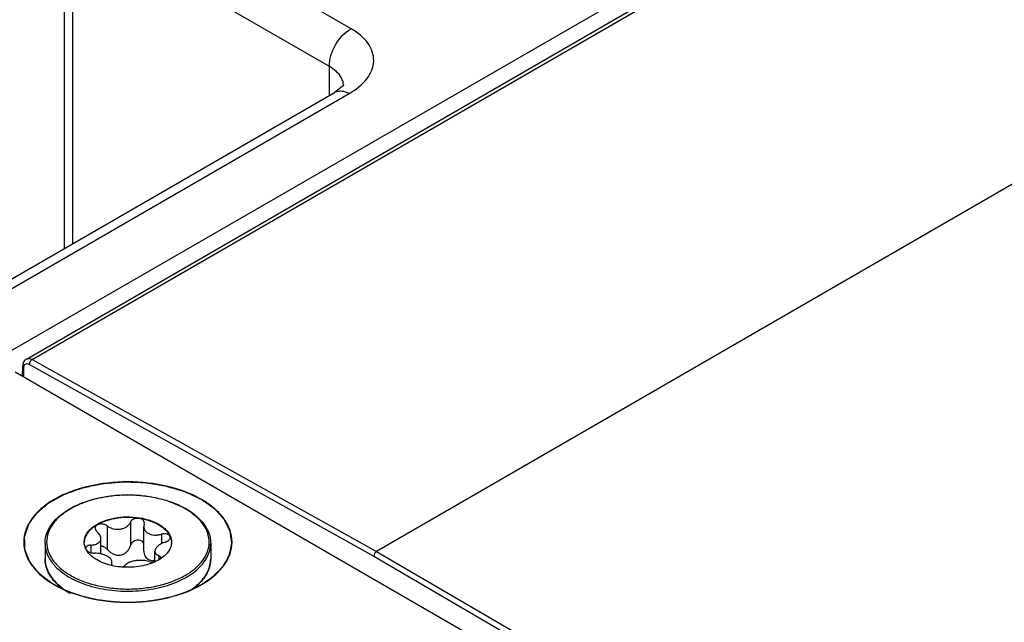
# Model space of a CAD drawing. Header units: inches. Extents: x 0 to 34, y 0 to 22.
# Tile 49 of 179: x 3.389 to 4.328, y 17.65 to 18.225. Entities that reach past the tile are written whole.
import ezdxf

# ---------------------------------------------------------------- set-up
doc = ezdxf.new("R2010")
doc.units = ezdxf.units.IN
doc.header["$LTSCALE"] = 1.87
doc.header["$MEASUREMENT"] = 0
doc.layers.get('0').update_dxf_attribs({"linetype": 'CONTINUOUS'})
doc.layers.add('02___PRT_ALL_AXES', color=7, linetype='CONTINUOUS')
doc.layers.add('COSMETIC', color=7, linetype='CONTINUOUS')

msp = doc.modelspace()

# ---------------------------------------------------------------- linework, layer by layer
at = {"color": 7, "linetype": 'CONTINUOUS'}
for p, q in [((1.86348, 17.03278), (8.05667, 20.60865)), ((3.39563, 17.90104), (8.06904, 20.59941)), ((3.40114, 17.90058), (8.07452, 20.59893)), ((8.40873, 20.41919), (3.72973, 17.71759)), ((3.70554, 18.21598), (3.51877, 18.32382)), ((3.68468, 18.17984), (3.4979, 18.28768)), ((3.43163, 18.26315), (3.43163, 18.00636)), ((3.43956, 18.25152), (3.43956, 18.01094)), ((3.68468, 18.15247), (3.68468, 18.17984)), ((3.30666, 17.9342), (3.68957, 18.15529)), ((3.68957, 18.15529), (3.68958, 18.15529)), ((3.69695, 18.1609), (3.68958, 18.15529)), ((3.69816, 18.16154), (3.69816, 18.1616)), ((3.3207, 17.93315), (3.70361, 18.15423)), ((3.39199, 17.88451), (3.39214, 17.89438)), ((3.3931, 17.88386), (3.39324, 17.89285)), ((3.39854, 17.89601), (3.7271, 17.71305)), ((3.40114, 17.90058), (3.72973, 17.71759)), ((3.4726, 17.74211), (3.4726, 17.71973)), ((3.49494, 17.74557), (3.49494, 17.72319)), ((3.50806, 17.74354), (3.50769, 17.7413)), ((3.50806, 17.74354), (3.50824, 17.74466)), ((3.50769, 17.71806), (3.50769, 17.7413)), ((3.52441, 17.73409), (3.52441, 17.72502)), ((3.45701, 17.72367), (3.45701, 17.71661)), ((3.46671, 17.7153), (3.46671, 17.73007)), ((3.51823, 17.70781), (3.51823, 17.7179)), ((3.52194, 17.71362), (3.52194, 17.70971)), ((3.72973, 17.71759), (5.19031, 16.86679)), ((3.47688, 17.70665), (3.4767, 17.70596)), ((3.47688, 17.70665), (3.47725, 17.70804)), ((3.47688, 17.70665), (3.47688, 17.70538)), ((3.47725, 17.70479), (3.47725, 17.70804)), ((3.52355, 17.71064), (3.52379, 17.71154)), ((3.7271, 17.71305), (5.18765, 16.86225)), ((3.42556, 17.68632), (3.4307, 17.68213))]:
    msp.add_line(p, q, dxfattribs=at)
at = {"color": 3, "linetype": 'CONTINUOUS'}
msp.add_line((5.18746, 16.84782), (3.38487, 17.88862), dxfattribs=at)
at = {"color": 7, "linetype": 'CONTINUOUS'}
for points in [[(3.69821, 18.16228), (3.69831, 18.16274), (3.69695, 18.1609)], [(3.39563, 17.90104), (3.39489, 17.90054), (3.39397, 17.89967), (3.39322, 17.89859), (3.39264, 17.89734), (3.39228, 17.89591), (3.39214, 17.89438)]]:
    msp.add_lwpolyline(points, dxfattribs=at)
for centre, radius, start, end in [((3.68301, 18.16159), 0.01515, 3.08372, 14.17241), ((3.68317, 18.16161), 0.01498, 359.98842, 3.0412), ((3.51101, 17.6954), 0.07254, 59.52563, 59.99895), ((3.51059, 17.69347), 0.07485, 59.99898, 60.46389), ((3.46474, 17.72658), 0.0139, 180.00434, 182.46404), ((3.52022, 17.72657), 0.01389, 357.5183, 0.00342), ((3.45417, 17.72074), 0.00201, 178.53931, 179.99593), ((3.44156, 17.71086), 0.0281, 193.92752, 195.55209), ((3.45853, 17.72137), 0.04841, 224.41047, 224.76894), ((3.45916, 17.72285), 0.04963, 224.95506, 227.39619), ((3.52513, 17.72353), 0.05058, 312.06022, 315.04315), ((3.47384, 17.74158), 0.07383, 239.49806, 239.99897)]:
    msp.add_arc(centre, radius, start, end, dxfattribs=at)
for points, knots in [([(3.68467, 18.17984), (3.68447, 18.18702), (3.68914, 18.20136), (3.69922, 18.21257), (3.70554, 18.21598)], [0, 0, 0, 0, 0.499994, 1, 1, 1, 1]), ([(3.70361, 18.15423), (3.71004, 18.15795), (3.72102, 18.16621), (3.72928, 18.1851), (3.72237, 18.20429), (3.71171, 18.21242), (3.70554, 18.21598)], [0, 0, 0, 0, 0.282398, 0.508681, 0.729143, 1, 1, 1, 1]), ([(3.6977, 18.1653), (3.69734, 18.16671), (3.69479, 18.17291), (3.6892, 18.17734), (3.68468, 18.17984)], [0, 0, 0, 0, 0.220033, 1, 1, 1, 1]), ([(3.68957, 18.1553), (3.6905, 18.15583), (3.69511, 18.15755), (3.70031, 18.15601), (3.70361, 18.15423)], [0, 0, 0, 0, 0.222728, 1, 1, 1, 1]), ([(3.39563, 17.90104), (3.39638, 17.90147), (3.3984, 17.90181), (3.40023, 17.90109), (3.40114, 17.90058)], [0, 0, 0, 0, 0.452347, 1, 1, 1, 1]), ([(3.39214, 17.89438), (3.39213, 17.89409), (3.39239, 17.89343), (3.39292, 17.89303), (3.39324, 17.89285)], [0, 0, 0, 0, 0.446446, 1, 1, 1, 1]), ([(3.39324, 17.89285), (3.39325, 17.89356), (3.39344, 17.8949), (3.3947, 17.89648), (3.39668, 17.89684), (3.39792, 17.89636), (3.39854, 17.89601)], [0, 0, 0, 0, 0.276678, 0.504011, 0.728666, 1, 1, 1, 1]), ([(3.40114, 17.90058), (3.40037, 17.90013), (3.39914, 17.8987), (3.39854, 17.89692), (3.39854, 17.89601)], [0, 0, 0, 0, 0.497756, 1, 1, 1, 1]), ([(3.41348, 17.72537), (3.41348, 17.72768), (3.41409, 17.73239), (3.41676, 17.73919), (3.42106, 17.74559), (3.42687, 17.75148), (3.43403, 17.75678), (3.44553, 17.7631), (3.46236, 17.76881), (3.48432, 17.77199), (3.50695, 17.77146), (3.52842, 17.76727), (3.54163, 17.76192), (3.54749, 17.75859)], [0, 0, 0, 0, 0.044101, 0.089755, 0.138275, 0.190572, 0.247105, 0.307917, 0.440731, 0.584005, 0.730204, 0.871228, 1, 1, 1, 1]), ([(3.54728, 17.75822), (3.54353, 17.76038), (3.53533, 17.7642), (3.52197, 17.76827), (3.50751, 17.77077), (3.49248, 17.77161), (3.47746, 17.77077), (3.46299, 17.76827), (3.44962, 17.76421), (3.43784, 17.75872), (3.42809, 17.75201), (3.42071, 17.74425), (3.41605, 17.73567), (3.41443, 17.72657), (3.41605, 17.71746), (3.42072, 17.70889), (3.42809, 17.70114), (3.43426, 17.69689), (3.43766, 17.69493)], [0, 0, 0, 0, 0.066555, 0.138371, 0.213978, 0.291569, 0.369176, 0.444823, 0.51669, 0.583295, 0.643689, 0.697716, 0.746311, 0.791692, 0.837068, 0.885647, 0.939646, 1, 1, 1, 1]), ([(3.43766, 17.69493), (3.4414, 17.69277), (3.44957, 17.68896), (3.46288, 17.68491), (3.47729, 17.6824), (3.49227, 17.68154), (3.50726, 17.68236), (3.5217, 17.68482), (3.53505, 17.68884), (3.54683, 17.69428), (3.55662, 17.70095), (3.56404, 17.70865), (3.56878, 17.71719), (3.5705, 17.72625), (3.56901, 17.73533), (3.56447, 17.74391), (3.55724, 17.75167), (3.55115, 17.75594), (3.5478, 17.75792)], [0, 0, 0, 0, 0.066549, 0.138348, 0.213935, 0.291519, 0.369143, 0.444841, 0.516801, 0.583541, 0.644104, 0.698309, 0.747051, 0.792496, 0.837812, 0.886209, 0.939945, 1, 1, 1, 1]), ([(3.54802, 17.75829), (3.55151, 17.75628), (3.55786, 17.7519), (3.56547, 17.74388), (3.56958, 17.73628), (3.57119, 17.73004), (3.57146, 17.72692), (3.57146, 17.72537)], [0, 0, 0, 0, 0.28628, 0.544217, 0.778542, 0.890158, 1, 1, 1, 1]), ([(3.45084, 17.72657), (3.45084, 17.72776), (3.45115, 17.73019), (3.45255, 17.7337), (3.45481, 17.73702), (3.45906, 17.7413), (3.46632, 17.74571), (3.47675, 17.7492), (3.48845, 17.75084), (3.50048, 17.75051), (3.51185, 17.74823), (3.51883, 17.74535), (3.52191, 17.74357)], [0, 0, 0, 0, 0.042862, 0.087493, 0.135329, 0.187294, 0.30456, 0.43823, 0.582575, 0.729729, 0.871319, 1, 1, 1, 1]), ([(3.52191, 17.74297), (3.51886, 17.74473), (3.51197, 17.74758), (3.50073, 17.74987), (3.48883, 17.75025), (3.47722, 17.74869), (3.46682, 17.74532), (3.45953, 17.74103), (3.45518, 17.73686), (3.45283, 17.7336), (3.45132, 17.73015), (3.4509, 17.72775), (3.45085, 17.72657)], [0, 0, 0, 0, 0.128163, 0.269121, 0.415736, 0.559844, 0.693722, 0.811637, 0.86401, 0.912225, 0.957112, 1, 1, 1, 1]), ([(3.4726, 17.74211), (3.47159, 17.74286), (3.46915, 17.74385), (3.46594, 17.74393), (3.46362, 17.74322), (3.46226, 17.74236), (3.46135, 17.74122), (3.46115, 17.74031), (3.46115, 17.73987)], [0, 0, 0, 0, 0.275206, 0.558246, 0.687648, 0.802874, 0.904766, 1, 1, 1, 1]), ([(3.4726, 17.74211), (3.47436, 17.74081), (3.47858, 17.73893), (3.48431, 17.73861), (3.48864, 17.73975), (3.49142, 17.7412), (3.4936, 17.74315), (3.4946, 17.74475), (3.49494, 17.74557)], [0, 0, 0, 0, 0.25814, 0.528489, 0.659041, 0.781895, 0.89544, 1, 1, 1, 1]), ([(3.50824, 17.74466), (3.50824, 17.74523), (3.50792, 17.74643), (3.5066, 17.74787), (3.50468, 17.74884), (3.5024, 17.74927), (3.50001, 17.74914), (3.4978, 17.74845), (3.496, 17.74727), (3.49518, 17.74615), (3.49494, 17.74557)], [0, 0, 0, 0, 0.10112, 0.212092, 0.338575, 0.477847, 0.62183, 0.760946, 0.887713, 1, 1, 1, 1]), ([(3.52191, 17.74357), (3.5233, 17.74277), (3.52588, 17.74106), (3.5292, 17.73808), (3.53173, 17.73483), (3.53289, 17.73246), (3.5333, 17.73127)], [0, 0, 0, 0, 0.281445, 0.540726, 0.779019, 1, 1, 1, 1]), ([(3.52191, 17.74297), (3.52325, 17.7422), (3.52574, 17.74055), (3.52987, 17.73691), (3.5322, 17.73355), (3.53311, 17.73119)], [0, 0, 0, 0, 0.280914, 0.540607, 1, 1, 1, 1]), ([(3.46115, 17.73987), (3.46115, 17.73927), (3.46155, 17.73798), (3.46246, 17.73701), (3.463, 17.73657)], [0, 0, 0, 0, 0.461213, 1, 1, 1, 1]), ([(3.46671, 17.73007), (3.46671, 17.73124), (3.4661, 17.73307), (3.46458, 17.73514), (3.46356, 17.73611), (3.463, 17.73657)], [0, 0, 0, 0, 0.454627, 0.715995, 1, 1, 1, 1]), ([(3.50769, 17.7413), (3.50769, 17.74068), (3.50786, 17.73943), (3.50866, 17.73767), (3.50995, 17.73613), (3.51106, 17.73532), (3.51167, 17.73497)], [0, 0, 0, 0, 0.237077, 0.477975, 0.73038, 1, 1, 1, 1]), ([(3.51167, 17.73497), (3.51344, 17.73394), (3.51669, 17.73318), (3.52103, 17.73333), (3.5233, 17.73378), (3.52441, 17.73409)], [0, 0, 0, 0, 0.472231, 0.733478, 1, 1, 1, 1]), ([(3.53277, 17.73111), (3.53277, 17.73142), (3.53265, 17.73205), (3.5321, 17.7329), (3.53125, 17.73359), (3.52971, 17.73431), (3.52734, 17.73464), (3.52539, 17.73437), (3.52441, 17.73409)], [0, 0, 0, 0, 0.092465, 0.189263, 0.296801, 0.417872, 0.695787, 1, 1, 1, 1]), ([(3.41348, 17.72537), (3.41348, 17.72387), (3.41374, 17.72085), (3.41532, 17.71478), (3.41935, 17.70734), (3.42686, 17.69945), (3.43315, 17.69512), (3.43662, 17.69312)], [0, 0, 0, 0, 0.108198, 0.218425, 0.451449, 0.71048, 1, 1, 1, 1]), ([(3.43662, 17.69312), (3.44246, 17.68975), (3.45569, 17.68429), (3.47726, 17.67997), (3.50008, 17.67933), (3.52228, 17.68245), (3.53929, 17.68813), (3.5509, 17.69444), (3.5581, 17.6997), (3.56392, 17.70554), (3.56821, 17.71185), (3.57085, 17.71851), (3.57146, 17.72312), (3.57146, 17.72537)], [0, 0, 0, 0, 0.128575, 0.270077, 0.417186, 0.561524, 0.695191, 0.756214, 0.81272, 0.864684, 0.912517, 0.957146, 1, 1, 1, 1]), ([(3.45208, 17.72073), (3.4519, 17.72116), (3.45125, 17.72284), (3.45091, 17.72464), (3.45085, 17.72598)], [0, 0, 0, 0, 0.256486, 1, 1, 1, 1]), ([(3.45701, 17.72367), (3.45637, 17.72365), (3.45517, 17.72351), (3.4536, 17.72294), (3.45248, 17.72203), (3.45218, 17.72118), (3.45217, 17.72079)], [0, 0, 0, 0, 0.31576, 0.586572, 0.808464, 1, 1, 1, 1]), ([(3.45701, 17.72367), (3.45832, 17.7237), (3.46021, 17.72392), (3.46253, 17.72467), (3.46398, 17.72541), (3.46517, 17.72634), (3.46606, 17.72745), (3.46659, 17.72872), (3.46671, 17.72962), (3.46671, 17.73007)], [0, 0, 0, 0, 0.303889, 0.440907, 0.566879, 0.682628, 0.790649, 0.894905, 1, 1, 1, 1]), ([(3.4726, 17.71973), (3.4734, 17.71883), (3.47518, 17.71717), (3.47829, 17.71524), (3.48179, 17.71408), (3.48545, 17.714), (3.48887, 17.71516), (3.49167, 17.71729), (3.49374, 17.72003), (3.49463, 17.72212), (3.49494, 17.72319)], [0, 0, 0, 0, 0.127589, 0.256911, 0.386203, 0.513804, 0.638942, 0.761628, 0.881925, 1, 1, 1, 1]), ([(3.50774, 17.72513), (3.50748, 17.7257), (3.50673, 17.7268), (3.50509, 17.72797), (3.50306, 17.72856), (3.50089, 17.72851), (3.49882, 17.72785), (3.49704, 17.72665), (3.49569, 17.72507), (3.49513, 17.72382), (3.49494, 17.72319)], [0, 0, 0, 0, 0.115299, 0.235533, 0.362212, 0.493441, 0.625276, 0.754297, 0.879052, 1, 1, 1, 1]), ([(3.52793, 17.72652), (3.52659, 17.7261), (3.52412, 17.72506), (3.52142, 17.72324), (3.51979, 17.72158), (3.51869, 17.72005), (3.51823, 17.71873), (3.51823, 17.7179)], [0, 0, 0, 0, 0.30836, 0.58605, 0.708368, 0.817806, 1, 1, 1, 1]), ([(3.53409, 17.72597), (3.53403, 17.72459), (3.53347, 17.72176), (3.53142, 17.71776), (3.52825, 17.71406), (3.5256, 17.71196), (3.52413, 17.71097)], [0, 0, 0, 0, 0.222129, 0.457853, 0.715692, 1, 1, 1, 1]), ([(3.52793, 17.72652), (3.5286, 17.72674), (3.52984, 17.72726), (3.5314, 17.72834), (3.53248, 17.72963), (3.53277, 17.73064), (3.53277, 17.73111)], [0, 0, 0, 0, 0.299009, 0.569921, 0.802329, 1, 1, 1, 1]), ([(3.53311, 17.73119), (3.53326, 17.73081), (3.53377, 17.72932), (3.53404, 17.72775), (3.53409, 17.72657)], [0, 0, 0, 0, 0.255176, 1, 1, 1, 1]), ([(3.5333, 17.73127), (3.53344, 17.73088), (3.53389, 17.72936), (3.5341, 17.72776), (3.5341, 17.72657)], [0, 0, 0, 0, 0.254496, 1, 1, 1, 1]), ([(3.46303, 17.70958), (3.46057, 17.711), (3.45625, 17.71413), (3.45305, 17.7185), (3.45208, 17.72073)], [0, 0, 0, 0, 0.538237, 1, 1, 1, 1]), ([(3.45332, 17.71853), (3.45374, 17.71814), (3.45476, 17.71745), (3.45714, 17.71644), (3.45917, 17.7161), (3.46053, 17.71609)], [0, 0, 0, 0, 0.221394, 0.472262, 1, 1, 1, 1]), ([(3.47327, 17.7128), (3.47239, 17.71331), (3.47045, 17.71422), (3.46624, 17.71559), (3.46282, 17.71608), (3.46053, 17.71609)], [0, 0, 0, 0, 0.229654, 0.482043, 1, 1, 1, 1]), ([(3.4726, 17.71973), (3.47185, 17.72058), (3.47004, 17.72202), (3.46783, 17.72275), (3.4667, 17.72288)], [0, 0, 0, 0, 0.501408, 1, 1, 1, 1]), ([(3.50769, 17.71806), (3.50769, 17.71726), (3.50784, 17.71568), (3.50857, 17.71345), (3.50982, 17.71151), (3.51102, 17.71053), (3.51167, 17.71015)], [0, 0, 0, 0, 0.25839, 0.510102, 0.756055, 1, 1, 1, 1]), ([(3.51823, 17.7179), (3.51823, 17.71746), (3.5184, 17.71655), (3.51918, 17.71534), (3.5204, 17.71434), (3.52139, 17.71384), (3.52194, 17.71362)], [0, 0, 0, 0, 0.220069, 0.448317, 0.704912, 1, 1, 1, 1]), ([(3.52379, 17.71154), (3.52379, 17.71175), (3.52371, 17.71219), (3.52332, 17.71277), (3.52271, 17.71326), (3.52221, 17.71351), (3.52194, 17.71362)], [0, 0, 0, 0, 0.21236, 0.439704, 0.6997, 1, 1, 1, 1]), ([(3.72973, 17.71759), (3.72895, 17.71715), (3.72771, 17.71573), (3.72708, 17.71396), (3.72707, 17.71306)], [0, 0, 0, 0, 0.499161, 1, 1, 1, 1]), ([(3.42395, 17.68749), (3.42232, 17.68916), (3.41937, 17.69263), (3.41602, 17.69838), (3.41395, 17.70439), (3.41348, 17.70853), (3.41348, 17.71056)], [0, 0, 0, 0, 0.270066, 0.52365, 0.765065, 1, 1, 1, 1]), ([(3.41348, 17.71056), (3.41348, 17.71002), (3.41355, 17.70785), (3.41389, 17.70568), (3.41428, 17.7041)], [0, 0, 0, 0, 0.248676, 1, 1, 1, 1]), ([(3.52413, 17.71097), (3.52218, 17.70964), (3.5178, 17.70729), (3.51053, 17.70473), (3.50252, 17.70307), (3.4941, 17.70239), (3.4856, 17.70269), (3.4774, 17.70399), (3.46981, 17.70621), (3.46515, 17.70835), (3.46303, 17.70958)], [0, 0, 0, 0, 0.111045, 0.232352, 0.361391, 0.494857, 0.629047, 0.760197, 0.884801, 1, 1, 1, 1]), ([(3.47725, 17.70804), (3.47725, 17.70845), (3.47704, 17.70935), (3.47621, 17.71058), (3.47492, 17.71177), (3.47386, 17.71246), (3.47327, 17.7128)], [0, 0, 0, 0, 0.19148, 0.414865, 0.683615, 1, 1, 1, 1]), ([(3.4767, 17.70596), (3.4767, 17.70562), (3.47703, 17.70484), (3.47765, 17.70433), (3.47803, 17.70409)], [0, 0, 0, 0, 0.433067, 1, 1, 1, 1]), ([(3.48624, 17.70283), (3.48705, 17.70297), (3.48841, 17.70333), (3.48966, 17.70414), (3.49, 17.70462)], [0, 0, 0, 0, 0.580341, 1, 1, 1, 1]), ([(3.51234, 17.70808), (3.51144, 17.7084), (3.50946, 17.70887), (3.5063, 17.70919), (3.50292, 17.70916), (3.49955, 17.70881), (3.49639, 17.70817), (3.49364, 17.70727), (3.49148, 17.70615), (3.49037, 17.70515), (3.49, 17.70462)], [0, 0, 0, 0, 0.121421, 0.258147, 0.404004, 0.550989, 0.690324, 0.814252, 0.917772, 1, 1, 1, 1]), ([(3.51167, 17.71015), (3.5126, 17.70961), (3.51482, 17.70896), (3.51709, 17.70912), (3.51823, 17.70934)], [0, 0, 0, 0, 0.482323, 1, 1, 1, 1]), ([(3.51234, 17.70808), (3.51324, 17.70776), (3.5153, 17.70746), (3.51736, 17.70761), (3.51844, 17.70782)], [0, 0, 0, 0, 0.467109, 1, 1, 1, 1]), ([(3.56092, 17.6878), (3.56257, 17.68945), (3.56553, 17.69289), (3.56892, 17.69858), (3.57099, 17.7045), (3.57146, 17.70857), (3.57146, 17.71056)], [0, 0, 0, 0, 0.272985, 0.527266, 0.767449, 1, 1, 1, 1]), ([(3.57146, 17.71056), (3.57146, 17.70854), (3.571, 17.70444), (3.56896, 17.69847), (3.56565, 17.69276), (3.56275, 17.6893), (3.56114, 17.68764)], [0, 0, 0, 0, 0.235123, 0.476635, 0.730167, 1, 1, 1, 1]), ([(3.41448, 17.70333), (3.41527, 17.70051), (3.41785, 17.69484), (3.42177, 17.69006), (3.42404, 17.68779)], [0, 0, 0, 0, 0.47692, 1, 1, 1, 1]), ([(3.4293, 17.68274), (3.42883, 17.6831), (3.42705, 17.68453), (3.42536, 17.68607), (3.42416, 17.68728)], [0, 0, 0, 0, 0.256007, 1, 1, 1, 1]), ([(3.55259, 17.68098), (3.55316, 17.68137), (3.55539, 17.68293), (3.55751, 17.68463), (3.55901, 17.68598)], [0, 0, 0, 0, 0.257243, 1, 1, 1, 1]), ([(3.56114, 17.68764), (3.56058, 17.68707), (3.55823, 17.68477), (3.55566, 17.68269), (3.55363, 17.68124)], [0, 0, 0, 0, 0.241767, 1, 1, 1, 1]), ([(3.43637, 17.67796), (3.43574, 17.67833), (3.43331, 17.67981), (3.43097, 17.68144), (3.4293, 17.68274)], [0, 0, 0, 0, 0.256481, 1, 1, 1, 1])]:
    msp.add_open_spline(points, degree=3, knots=knots, dxfattribs=at)
at = {"color": 3, "linetype": 'CONTINUOUS'}
for points, knots in [([(3.56274, 17.76715), (3.55276, 17.77291), (3.52956, 17.78131), (3.49247, 17.78534), (3.45537, 17.7813), (3.42738, 17.77118), (3.40993, 17.75918), (3.40047, 17.74924), (3.39449, 17.73824), (3.39242, 17.72657), (3.39449, 17.71491), (3.40047, 17.7039), (3.40993, 17.69397), (3.41784, 17.68852), (3.4222, 17.686)], [0, 0, 0, 0, 0.138255, 0.291392, 0.444536, 0.582782, 0.643236, 0.697318, 0.745962, 0.791392, 0.836824, 0.88546, 0.939558, 1, 1, 1, 1]), ([(3.56273, 17.686), (3.56709, 17.68852), (3.57501, 17.69396), (3.58446, 17.7039), (3.59045, 17.7149), (3.59252, 17.72657), (3.59045, 17.73824), (3.58447, 17.74924), (3.57501, 17.75918), (3.5671, 17.76463), (3.56274, 17.76715)], [0, 0, 0, 0, 0.144902, 0.274532, 0.391127, 0.500014, 0.608905, 0.725473, 0.855134, 1, 1, 1, 1]), ([(3.4222, 17.686), (3.43218, 17.68024), (3.45537, 17.67184), (3.49247, 17.66781), (3.52956, 17.67183), (3.55276, 17.68024), (3.56273, 17.686)], [0, 0, 0, 0, 0.237229, 0.499996, 0.762777, 1, 1, 1, 1])]:
    msp.add_open_spline(points, degree=3, knots=knots, dxfattribs=at)
at = {"layer": '02___PRT_ALL_AXES', "color": 7, "linetype": 'CONTINUOUS'}
for p, q in [((3.41348, 17.72537), (3.41348, 17.71056)), ((3.57146, 17.72537), (3.57146, 17.71056))]:
    msp.add_line(p, q, dxfattribs=at)
at = {"layer": 'COSMETIC', "color": 7, "linetype": 'CONTINUOUS'}
for p, q in [((3.41944, 17.6878), (3.42232, 17.68607)), ((3.42232, 17.68607), (3.42347, 17.68541)), ((3.42347, 17.68541), (3.42532, 17.68441)), ((3.43977, 17.67804), (3.44245, 17.6771)), ((3.44245, 17.6771), (3.44827, 17.67529)), ((3.55241, 17.68093), (3.55739, 17.68325)), ((3.55739, 17.68325), (3.559, 17.68408)), ((3.559, 17.68408), (3.56114, 17.68523)), ((3.44827, 17.67529), (3.44929, 17.675)), ((3.46149, 17.67215), (3.46439, 17.67163)), ((3.48503, 17.66945), (3.48807, 17.66935)), ((3.50878, 17.67007), (3.51195, 17.67041)), ((3.5317, 17.67396), (3.53461, 17.67471)), ((3.53461, 17.67471), (3.53751, 17.67553))]:
    msp.add_line(p, q, dxfattribs=at)
for points, knots in [([(3.56262, 17.76708), (3.56139, 17.76766), (3.55953, 17.76853), (3.55706, 17.76969), (3.5552, 17.77056), (3.55335, 17.77143), (3.5518, 17.77216), (3.55057, 17.77274), (3.54964, 17.77317), (3.54887, 17.77354), (3.54825, 17.77383), (3.54786, 17.77401), (3.54755, 17.77415), (3.54732, 17.77426), (3.54713, 17.77435), (3.54697, 17.77442), (3.54688, 17.77447), (3.5468, 17.77451), (3.54671, 17.77453), (3.54656, 17.77458), (3.54625, 17.77467), (3.5458, 17.7748), (3.54527, 17.77496), (3.54456, 17.77517), (3.54368, 17.77544), (3.54262, 17.77575), (3.5412, 17.77617), (3.53943, 17.7767), (3.53731, 17.77733), (3.53554, 17.77786), (3.53412, 17.77828), (3.53306, 17.7786), (3.532, 17.77892), (3.53111, 17.77918), (3.5304, 17.77939), (3.52996, 17.77952), (3.52961, 17.77963), (3.52934, 17.77971), (3.52912, 17.77977), (3.52894, 17.77983), (3.52883, 17.77986), (3.52875, 17.77989), (3.52868, 17.77991), (3.52861, 17.77992), (3.52851, 17.77993), (3.52839, 17.77995), (3.5281, 17.78), (3.52767, 17.78007), (3.5271, 17.78016), (3.52633, 17.78028), (3.52537, 17.78044), (3.52422, 17.78062), (3.52307, 17.78081), (3.52153, 17.78105), (3.51961, 17.78136), (3.51731, 17.78173), (3.515, 17.7821), (3.51308, 17.7824), (3.51174, 17.78262), (3.51097, 17.78274), (3.5104, 17.78283), (3.50992, 17.78291), (3.50953, 17.78297), (3.50925, 17.78302), (3.50901, 17.78306), (3.50881, 17.78306), (3.50861, 17.78307), (3.50836, 17.78308), (3.50776, 17.7831), (3.50687, 17.78314), (3.50568, 17.78318), (3.50448, 17.78323), (3.50289, 17.78328), (3.50091, 17.78336), (3.49852, 17.78345), (3.49653, 17.78352), (3.49494, 17.78358), (3.49375, 17.78363), (3.49256, 17.78367), (3.49156, 17.78371), (3.49077, 17.78374), (3.49017, 17.78376), (3.48968, 17.78378), (3.48928, 17.78379), (3.48903, 17.7838), (3.48886, 17.78381), (3.48876, 17.78381), (3.48866, 17.78382), (3.48853, 17.7838), (3.48834, 17.78379), (3.48809, 17.78377), (3.4877, 17.78374), (3.4872, 17.7837), (3.48641, 17.78363), (3.48543, 17.78355), (3.48385, 17.78342), (3.48188, 17.78326), (3.47951, 17.78306), (3.47714, 17.78287), (3.47478, 17.78268), (3.47281, 17.78251), (3.47143, 17.7824), (3.47064, 17.78234), (3.47005, 17.78229), (3.46955, 17.78225), (3.46916, 17.78221), (3.46891, 17.78219), (3.46871, 17.78218), (3.46859, 17.78217), (3.46849, 17.78216), (3.4684, 17.78214), (3.46823, 17.78211), (3.46799, 17.78206), (3.46761, 17.78198), (3.46714, 17.78188), (3.46637, 17.78172), (3.46542, 17.78152), (3.46428, 17.78128), (3.46276, 17.78096), (3.46085, 17.78056), (3.45857, 17.78008), (3.45667, 17.77968), (3.45514, 17.77936), (3.454, 17.77912), (3.45286, 17.77888), (3.45191, 17.77868), (3.45115, 17.77852), (3.45058, 17.7784), (3.45001, 17.77828), (3.44953, 17.77818), (3.44922, 17.77811), (3.44908, 17.77808), (3.44898, 17.77806), (3.44888, 17.77802), (3.44875, 17.77798), (3.44858, 17.77792), (3.44837, 17.77784), (3.44812, 17.77775), (3.44778, 17.77763), (3.44719, 17.77742), (3.44634, 17.77711), (3.44499, 17.77663), (3.4433, 17.77602), (3.44127, 17.77529), (3.43924, 17.77456), (3.43721, 17.77383), (3.43552, 17.77322), (3.43433, 17.7728), (3.43366, 17.77255), (3.43315, 17.77237), (3.43273, 17.77222), (3.43239, 17.7721), (3.43214, 17.77201), (3.43192, 17.77193), (3.43175, 17.77187), (3.43165, 17.77183), (3.43158, 17.77179), (3.43151, 17.77175), (3.43138, 17.77168), (3.4312, 17.77158), (3.43098, 17.77146), (3.4307, 17.77131), (3.43034, 17.77111), (3.4299, 17.77087), (3.42933, 17.77055), (3.42861, 17.77015), (3.42774, 17.76968), (3.42688, 17.7692), (3.42573, 17.76856), (3.42429, 17.76777), (3.42285, 17.76697), (3.4217, 17.76634), (3.42083, 17.76586), (3.41997, 17.76539), (3.41925, 17.76499), (3.41867, 17.76467), (3.41824, 17.76443), (3.41788, 17.76423), (3.41759, 17.76407), (3.41738, 17.76396), (3.4172, 17.76386), (3.41707, 17.76379), (3.417, 17.76375), (3.41692, 17.76371), (3.41685, 17.76365), (3.41674, 17.76355), (3.4166, 17.76344), (3.41643, 17.76329), (3.4162, 17.7631), (3.41592, 17.76287), (3.41558, 17.76258), (3.41513, 17.7622), (3.41434, 17.76154), (3.41322, 17.76059), (3.41186, 17.75946), (3.41051, 17.75832), (3.40915, 17.75718), (3.40803, 17.75623), (3.40712, 17.75547), (3.40656, 17.755), (3.40616, 17.75467), (3.40594, 17.75448), (3.40577, 17.75434), (3.40563, 17.75422), (3.40552, 17.75412), (3.40543, 17.75405), (3.40536, 17.75399), (3.40532, 17.75394), (3.40528, 17.75389), (3.40524, 17.75382), (3.40512, 17.75366), (3.40495, 17.75342), (3.40472, 17.7531), (3.40449, 17.75279), (3.40418, 17.75236), (3.40379, 17.75183), (3.40333, 17.75119), (3.40287, 17.75056), (3.40226, 17.74971), (3.40149, 17.74865), (3.40072, 17.74759), (3.40011, 17.74674), (3.39964, 17.7461), (3.39918, 17.74547), (3.39872, 17.74483), (3.39834, 17.7443), (3.39807, 17.74393), (3.39791, 17.74371), (3.3978, 17.74356), (3.39768, 17.7434), (3.3976, 17.74328), (3.39754, 17.7432), (3.39752, 17.74316), (3.3975, 17.74314), (3.39748, 17.74311), (3.39747, 17.74306), (3.39744, 17.74299), (3.39741, 17.74287), (3.39736, 17.74273), (3.39728, 17.7425), (3.39719, 17.74221), (3.39707, 17.74187), (3.39692, 17.74141), (3.39673, 17.74083), (3.3965, 17.74014), (3.3962, 17.73923), (3.39582, 17.73808), (3.39537, 17.7367), (3.39499, 17.73555), (3.39468, 17.73463), (3.39446, 17.73394), (3.39423, 17.73325), (3.39404, 17.73268), (3.39391, 17.73228), (3.39383, 17.73205), (3.39377, 17.73187), (3.39372, 17.7317), (3.39367, 17.73156), (3.39363, 17.73146), (3.39362, 17.7314), (3.3936, 17.73136), (3.39361, 17.73131), (3.39361, 17.73126), (3.39361, 17.73118), (3.39361, 17.7311), (3.39362, 17.73098), (3.39362, 17.73078), (3.39363, 17.73049), (3.39365, 17.73015), (3.39366, 17.72969), (3.39368, 17.72911), (3.3937, 17.72842), (3.39373, 17.72773), (3.39376, 17.72681), (3.39379, 17.72566), (3.39383, 17.72451), (3.39386, 17.72359), (3.39389, 17.7229), (3.39391, 17.72221), (3.39393, 17.72152), (3.39395, 17.72095), (3.39397, 17.72049), (3.39398, 17.7202), (3.39398, 17.71997), (3.39399, 17.71983), (3.39399, 17.71973), (3.39399, 17.71967), (3.394, 17.71963), (3.394, 17.71958), (3.39402, 17.71953), (3.39406, 17.71943), (3.39412, 17.71929), (3.39418, 17.71912), (3.39425, 17.71895), (3.39434, 17.71873), (3.39445, 17.71845), (3.39458, 17.71811), (3.39472, 17.71778), (3.39498, 17.7171), (3.39538, 17.7161), (3.39592, 17.71475), (3.39645, 17.7134), (3.3969, 17.71228), (3.39725, 17.71139), (3.39752, 17.71071), (3.39779, 17.71004), (3.39801, 17.70948), (3.39819, 17.70903), (3.3983, 17.70875), (3.39839, 17.70853), (3.39844, 17.70839), (3.39849, 17.70828), (3.39851, 17.70821), (3.39854, 17.70815), (3.39855, 17.70811), (3.39859, 17.70807), (3.39863, 17.70802), (3.39868, 17.70795), (3.39876, 17.70785), (3.39887, 17.70772), (3.39899, 17.70756), (3.39916, 17.70735), (3.39937, 17.70709), (3.39962, 17.70678), (3.39987, 17.70646), (3.4002, 17.70604), (3.40061, 17.70552), (3.40111, 17.7049), (3.40178, 17.70406), (3.40261, 17.70301), (3.40344, 17.70197), (3.40411, 17.70113), (3.40461, 17.70051), (3.40511, 17.69988), (3.40561, 17.69925), (3.40602, 17.69873), (3.40636, 17.69831), (3.40661, 17.698), (3.40682, 17.69774), (3.40695, 17.69757), (3.40701, 17.69749), (3.40704, 17.69746), (3.40706, 17.69743), (3.40707, 17.69741), (3.4071, 17.69739), (3.40714, 17.69736), (3.40721, 17.69731), (3.40733, 17.69721), (3.40748, 17.6971), (3.40767, 17.69695), (3.40791, 17.69677), (3.40821, 17.69653), (3.40857, 17.69625), (3.40893, 17.69597), (3.40942, 17.69559), (3.41002, 17.69512), (3.41099, 17.69437), (3.41219, 17.69343), (3.41364, 17.69231), (3.41509, 17.69118), (3.41702, 17.68968), (3.41847, 17.68855), (3.41944, 17.6878)], [0, 0, 0, 0, 0.015625, 0.023438, 0.03125, 0.039062, 0.046875, 0.050781, 0.054688, 0.058594, 0.060547, 0.0625, 0.063477, 0.064453, 0.06543, 0.065918, 0.066406, 0.06665, 0.066895, 0.067383, 0.068359, 0.070312, 0.072266, 0.074219, 0.078125, 0.082031, 0.085938, 0.09375, 0.101562, 0.109375, 0.113281, 0.117188, 0.121094, 0.125, 0.126953, 0.128906, 0.129883, 0.130859, 0.131836, 0.132324, 0.132812, 0.133057, 0.133301, 0.133545, 0.133789, 0.134277, 0.134766, 0.136719, 0.138672, 0.140625, 0.144531, 0.148438, 0.152344, 0.15625, 0.164062, 0.171875, 0.179688, 0.1875, 0.191406, 0.193359, 0.195312, 0.197266, 0.198242, 0.199219, 0.200195, 0.200684, 0.201172, 0.202148, 0.203125, 0.207031, 0.210938, 0.214844, 0.21875, 0.226562, 0.234375, 0.242188, 0.246094, 0.25, 0.253906, 0.257812, 0.259766, 0.261719, 0.263672, 0.264648, 0.265625, 0.266113, 0.266357, 0.266602, 0.26709, 0.267578, 0.268555, 0.269531, 0.271484, 0.273438, 0.277344, 0.28125, 0.289062, 0.296875, 0.304688, 0.3125, 0.320312, 0.324219, 0.326172, 0.328125, 0.330078, 0.331055, 0.332031, 0.33252, 0.333008, 0.333252, 0.333496, 0.333984, 0.334961, 0.335938, 0.337891, 0.339844, 0.34375, 0.347656, 0.351562, 0.359375, 0.367188, 0.375, 0.378906, 0.382812, 0.386719, 0.390625, 0.392578, 0.394531, 0.396484, 0.398438, 0.399414, 0.399658, 0.399902, 0.400391, 0.400879, 0.401367, 0.402344, 0.40332, 0.404297, 0.40625, 0.410156, 0.414062, 0.421875, 0.429688, 0.4375, 0.445312, 0.453125, 0.457031, 0.458984, 0.460938, 0.462891, 0.463867, 0.464844, 0.46582, 0.466309, 0.466797, 0.467041, 0.467285, 0.467773, 0.46875, 0.469727, 0.470703, 0.472656, 0.474609, 0.476562, 0.480469, 0.484375, 0.488281, 0.492188, 0.5, 0.507812, 0.511719, 0.515625, 0.519531, 0.523438, 0.525391, 0.527344, 0.529297, 0.530273, 0.53125, 0.532227, 0.532715, 0.532959, 0.533203, 0.533691, 0.53418, 0.535156, 0.536133, 0.537109, 0.539062, 0.541016, 0.542969, 0.546875, 0.554688, 0.5625, 0.570312, 0.578125, 0.585938, 0.589844, 0.59375, 0.595703, 0.59668, 0.597656, 0.598633, 0.599121, 0.599609, 0.600098, 0.600342, 0.600586, 0.601074, 0.601562, 0.603516, 0.605469, 0.607422, 0.609375, 0.613281, 0.617188, 0.621094, 0.625, 0.632812, 0.640625, 0.644531, 0.648438, 0.652344, 0.65625, 0.660156, 0.662109, 0.663086, 0.664062, 0.665039, 0.666016, 0.66626, 0.666504, 0.666626, 0.666748, 0.666992, 0.66748, 0.667969, 0.668945, 0.669922, 0.671875, 0.673828, 0.675781, 0.679688, 0.683594, 0.6875, 0.695312, 0.703125, 0.710938, 0.714844, 0.71875, 0.722656, 0.726562, 0.728516, 0.729492, 0.730469, 0.731445, 0.732422, 0.73291, 0.733154, 0.733398, 0.733643, 0.733887, 0.734375, 0.734863, 0.735352, 0.736328, 0.738281, 0.740234, 0.742188, 0.746094, 0.75, 0.753906, 0.757812, 0.765625, 0.773438, 0.777344, 0.78125, 0.785156, 0.789062, 0.792969, 0.794922, 0.796875, 0.797852, 0.798828, 0.799316, 0.799561, 0.799805, 0.800049, 0.800293, 0.800781, 0.801758, 0.802734, 0.803711, 0.804688, 0.806641, 0.808594, 0.810547, 0.8125, 0.820312, 0.828125, 0.835938, 0.84375, 0.847656, 0.851562, 0.855469, 0.859375, 0.861328, 0.863281, 0.864258, 0.865234, 0.865723, 0.866211, 0.866455, 0.866699, 0.866943, 0.867188, 0.867676, 0.868164, 0.869141, 0.870117, 0.871094, 0.873047, 0.875, 0.876953, 0.878906, 0.882812, 0.886719, 0.890625, 0.898438, 0.90625, 0.910156, 0.914062, 0.917969, 0.921875, 0.925781, 0.927734, 0.929688, 0.931641, 0.932617, 0.932861, 0.933105, 0.933228, 0.93335, 0.933472, 0.933594, 0.934082, 0.93457, 0.935547, 0.936523, 0.9375, 0.939453, 0.941406, 0.943359, 0.945312, 0.949219, 0.953125, 0.960938, 0.96875, 0.976562, 0.984375, 1, 1, 1, 1]), ([(3.56114, 17.68523), (3.56219, 17.68594), (3.56376, 17.687), (3.56586, 17.68841), (3.56744, 17.68947), (3.56875, 17.69036), (3.5698, 17.69106), (3.57059, 17.6916), (3.57125, 17.69204), (3.57177, 17.69239), (3.57216, 17.69266), (3.57256, 17.69292), (3.57289, 17.69314), (3.57315, 17.69332), (3.57331, 17.69343), (3.57344, 17.69352), (3.57354, 17.69358), (3.57363, 17.69364), (3.57368, 17.69368), (3.57372, 17.6937), (3.57374, 17.69372), (3.57376, 17.69374), (3.57378, 17.69376), (3.57383, 17.69381), (3.57389, 17.69387), (3.57397, 17.69395), (3.57407, 17.69405), (3.57419, 17.69418), (3.57439, 17.69439), (3.57464, 17.69465), (3.57495, 17.69496), (3.57525, 17.69527), (3.57565, 17.69568), (3.57615, 17.6962), (3.57675, 17.69682), (3.57756, 17.69765), (3.57856, 17.69868), (3.57957, 17.69971), (3.58037, 17.70054), (3.58097, 17.70116), (3.58148, 17.70168), (3.58188, 17.70209), (3.58218, 17.7024), (3.58248, 17.70271), (3.58273, 17.70297), (3.58293, 17.70318), (3.58306, 17.7033), (3.58316, 17.70341), (3.58323, 17.70349), (3.5833, 17.70355), (3.58334, 17.7036), (3.58337, 17.70362), (3.58339, 17.70364), (3.5834, 17.70366), (3.58341, 17.70369), (3.58344, 17.70374), (3.58348, 17.70381), (3.58353, 17.70389), (3.58359, 17.70401), (3.58367, 17.70415), (3.58379, 17.70437), (3.58395, 17.70466), (3.58414, 17.70499), (3.58433, 17.70533), (3.58458, 17.70578), (3.5849, 17.70635), (3.58528, 17.70702), (3.58578, 17.70793), (3.58641, 17.70905), (3.58704, 17.71018), (3.58755, 17.71108), (3.58793, 17.71176), (3.58824, 17.71233), (3.5885, 17.71278), (3.58868, 17.71312), (3.58887, 17.71345), (3.58903, 17.71374), (3.58916, 17.71396), (3.58924, 17.7141), (3.5893, 17.71421), (3.58935, 17.7143), (3.58939, 17.71437), (3.58941, 17.71442), (3.58943, 17.71445), (3.58944, 17.71447), (3.58945, 17.71449), (3.58945, 17.71452), (3.58946, 17.71457), (3.58948, 17.71465), (3.58949, 17.71473), (3.58952, 17.71485), (3.58955, 17.715), (3.58959, 17.71523), (3.58965, 17.71553), (3.58972, 17.71588), (3.58979, 17.71624), (3.58988, 17.71671), (3.59, 17.7173), (3.59014, 17.718), (3.59032, 17.71894), (3.59056, 17.72012), (3.59079, 17.7213), (3.59098, 17.72224), (3.59112, 17.72295), (3.59123, 17.72354), (3.59132, 17.72401), (3.59139, 17.72436), (3.59146, 17.72471), (3.59152, 17.72501), (3.59157, 17.72524), (3.5916, 17.72539), (3.59162, 17.72551), (3.59164, 17.7256), (3.59165, 17.72567), (3.59166, 17.72572), (3.59167, 17.72575), (3.59168, 17.72577), (3.59167, 17.7258), (3.59167, 17.72583), (3.59166, 17.72588), (3.59165, 17.72595), (3.59163, 17.72604), (3.59162, 17.72616), (3.59159, 17.72631), (3.59156, 17.72654), (3.59152, 17.72684), (3.59146, 17.72719), (3.59141, 17.72755), (3.59134, 17.72802), (3.59125, 17.72861), (3.59115, 17.72932), (3.59101, 17.73026), (3.59083, 17.73144), (3.59066, 17.73262), (3.59052, 17.73357), (3.59041, 17.73428), (3.59032, 17.73487), (3.59025, 17.73534), (3.5902, 17.73569), (3.59015, 17.73605), (3.5901, 17.73634), (3.59007, 17.73658), (3.59005, 17.73673), (3.59003, 17.73685), (3.59002, 17.73693), (3.59, 17.73701), (3.59, 17.73706), (3.58999, 17.73709), (3.58999, 17.73711), (3.58998, 17.73713), (3.58996, 17.73716), (3.58994, 17.73721), (3.5899, 17.73728), (3.58986, 17.73737), (3.5898, 17.73748), (3.58973, 17.73762), (3.58961, 17.73785), (3.58947, 17.73814), (3.5893, 17.73848), (3.58913, 17.73882), (3.58889, 17.73927), (3.58861, 17.73984), (3.58826, 17.74052), (3.5878, 17.74143), (3.58722, 17.74257), (3.58665, 17.74371), (3.58619, 17.74462), (3.58584, 17.7453), (3.58555, 17.74587), (3.58532, 17.74633), (3.58515, 17.74667), (3.58498, 17.74701), (3.58483, 17.74729), (3.58472, 17.74752), (3.58465, 17.74766), (3.58459, 17.74778), (3.58454, 17.74786), (3.58451, 17.74793), (3.58448, 17.74798), (3.58447, 17.74801), (3.58446, 17.74803), (3.58444, 17.74805), (3.58442, 17.74808), (3.58437, 17.74813), (3.58432, 17.74819), (3.58424, 17.74827), (3.58415, 17.74837), (3.58403, 17.74851), (3.58384, 17.74872), (3.5836, 17.74898), (3.58331, 17.74929), (3.58303, 17.74961), (3.58265, 17.75003), (3.58217, 17.75055), (3.5816, 17.75118), (3.58083, 17.75202), (3.57988, 17.75307), (3.57892, 17.75412), (3.57816, 17.75496), (3.57759, 17.75559), (3.57711, 17.75611), (3.57673, 17.75653), (3.57644, 17.75685), (3.57616, 17.75716), (3.57592, 17.75743), (3.57573, 17.75764), (3.57561, 17.75777), (3.57551, 17.75787), (3.57544, 17.75795), (3.57538, 17.75802), (3.57534, 17.75806), (3.57531, 17.75809), (3.5753, 17.75811), (3.57527, 17.75813), (3.57524, 17.75815), (3.57518, 17.75819), (3.5751, 17.75825), (3.575, 17.75832), (3.57487, 17.75841), (3.5747, 17.75853), (3.57444, 17.75872), (3.57411, 17.75895), (3.57371, 17.75923), (3.57332, 17.75951), (3.57279, 17.75988), (3.57213, 17.76035), (3.57134, 17.76091), (3.57028, 17.76166), (3.56896, 17.76259), (3.56738, 17.76372), (3.56579, 17.76484), (3.56421, 17.76596), (3.56315, 17.76671), (3.56262, 17.76708)], [0, 0, 0, 0, 0.03125, 0.046875, 0.0625, 0.078125, 0.085938, 0.09375, 0.101562, 0.105469, 0.109375, 0.113281, 0.117188, 0.119141, 0.121094, 0.12207, 0.123047, 0.124023, 0.124512, 0.124756, 0.125, 0.125244, 0.125488, 0.125977, 0.126953, 0.12793, 0.128906, 0.130859, 0.132812, 0.136719, 0.140625, 0.144531, 0.148438, 0.15625, 0.164062, 0.171875, 0.1875, 0.203125, 0.210938, 0.21875, 0.226562, 0.230469, 0.234375, 0.238281, 0.242188, 0.244141, 0.246094, 0.24707, 0.248047, 0.249023, 0.249512, 0.249756, 0.25, 0.250244, 0.250488, 0.250977, 0.251953, 0.25293, 0.253906, 0.255859, 0.257812, 0.261719, 0.265625, 0.269531, 0.273438, 0.28125, 0.289062, 0.296875, 0.3125, 0.328125, 0.335938, 0.34375, 0.351562, 0.355469, 0.359375, 0.363281, 0.367188, 0.369141, 0.371094, 0.37207, 0.373047, 0.374023, 0.374512, 0.374756, 0.375, 0.375244, 0.375488, 0.375977, 0.376953, 0.37793, 0.378906, 0.380859, 0.382812, 0.386719, 0.390625, 0.394531, 0.398438, 0.40625, 0.414062, 0.421875, 0.4375, 0.453125, 0.460938, 0.46875, 0.476562, 0.480469, 0.484375, 0.488281, 0.492188, 0.494141, 0.496094, 0.49707, 0.498047, 0.499023, 0.499512, 0.499756, 0.5, 0.500244, 0.500488, 0.500977, 0.501953, 0.50293, 0.503906, 0.505859, 0.507812, 0.511719, 0.515625, 0.519531, 0.523438, 0.53125, 0.539062, 0.546875, 0.5625, 0.578125, 0.585938, 0.59375, 0.601562, 0.605469, 0.609375, 0.613281, 0.617188, 0.619141, 0.621094, 0.62207, 0.623047, 0.624023, 0.624512, 0.624756, 0.625, 0.625244, 0.625488, 0.625977, 0.626953, 0.62793, 0.628906, 0.630859, 0.632812, 0.636719, 0.640625, 0.644531, 0.648438, 0.65625, 0.664062, 0.671875, 0.6875, 0.703125, 0.710938, 0.71875, 0.726562, 0.730469, 0.734375, 0.738281, 0.742188, 0.744141, 0.746094, 0.74707, 0.748047, 0.749023, 0.749512, 0.749756, 0.75, 0.750244, 0.750488, 0.750977, 0.751953, 0.75293, 0.753906, 0.755859, 0.757812, 0.761719, 0.765625, 0.769531, 0.773438, 0.78125, 0.789062, 0.796875, 0.8125, 0.828125, 0.835938, 0.84375, 0.851562, 0.855469, 0.859375, 0.863281, 0.867188, 0.869141, 0.871094, 0.87207, 0.873047, 0.874023, 0.874512, 0.874756, 0.875, 0.875244, 0.875488, 0.875977, 0.876953, 0.87793, 0.878906, 0.880859, 0.882812, 0.886719, 0.890625, 0.894531, 0.898438, 0.90625, 0.914062, 0.921875, 0.9375, 0.953125, 0.96875, 0.984375, 1, 1, 1, 1]), ([(3.42532, 17.68441), (3.42557, 17.68427), (3.42596, 17.68407), (3.42648, 17.68381), (3.4268, 17.68364), (3.42706, 17.68351), (3.42722, 17.68342), (3.42733, 17.68337), (3.4274, 17.68333), (3.42747, 17.6833), (3.42757, 17.68325), (3.42779, 17.68314), (3.42813, 17.68298), (3.42857, 17.68276), (3.42902, 17.68254), (3.42939, 17.68236), (3.42969, 17.68222), (3.42999, 17.68208), (3.43053, 17.68183), (3.43114, 17.68155), (3.43168, 17.68131), (3.43198, 17.68117), (3.43221, 17.68107), (3.43245, 17.68097), (3.43276, 17.68083), (3.43315, 17.68067), (3.43362, 17.68046), (3.43401, 17.6803), (3.43432, 17.68016), (3.43452, 17.68008), (3.43466, 17.68002), (3.43473, 17.67999), (3.4348, 17.67996), (3.43489, 17.67993), (3.43511, 17.67984), (3.43543, 17.67971), (3.43585, 17.67954), (3.43621, 17.6794), (3.43649, 17.67928), (3.43667, 17.67921), (3.43681, 17.67915), (3.4369, 17.67912), (3.43696, 17.67909), (3.437, 17.67908), (3.43705, 17.67906), (3.4371, 17.67904), (3.43723, 17.67899), (3.43742, 17.67892), (3.43769, 17.67882), (3.43795, 17.67873), (3.43829, 17.67859), (3.4389, 17.67837), (3.43942, 17.67817), (3.43977, 17.67804)], [0, 0, 0, 0, 0.0625, 0.09375, 0.125, 0.140625, 0.15625, 0.164062, 0.167969, 0.171875, 0.179688, 0.1875, 0.21875, 0.25, 0.28125, 0.3125, 0.328125, 0.34375, 0.375, 0.4375, 0.46875, 0.484375, 0.5, 0.515625, 0.53125, 0.5625, 0.59375, 0.625, 0.640625, 0.65625, 0.664062, 0.667969, 0.671875, 0.679688, 0.6875, 0.71875, 0.75, 0.78125, 0.796875, 0.8125, 0.820312, 0.828125, 0.832031, 0.833984, 0.835938, 0.839844, 0.84375, 0.859375, 0.875, 0.890625, 0.90625, 0.9375, 1, 1, 1, 1]), ([(3.53751, 17.67553), (3.53782, 17.67563), (3.53843, 17.67581), (3.5392, 17.67605), (3.53981, 17.67623), (3.54026, 17.67638), (3.54072, 17.67653), (3.54117, 17.67667), (3.54162, 17.67682), (3.54196, 17.67693), (3.54219, 17.677), (3.54228, 17.67703), (3.54236, 17.67706), (3.54244, 17.67709), (3.54258, 17.67714), (3.54279, 17.67721), (3.54313, 17.67733), (3.54354, 17.67747), (3.54396, 17.67762), (3.54429, 17.67773), (3.54454, 17.67782), (3.54475, 17.67789), (3.5449, 17.67794), (3.54498, 17.67797), (3.54505, 17.67799), (3.5451, 17.67801), (3.54517, 17.67804), (3.5453, 17.67809), (3.54548, 17.67816), (3.5457, 17.67824), (3.54599, 17.67835), (3.54635, 17.67848), (3.54672, 17.67862), (3.54701, 17.67873), (3.54719, 17.67879), (3.54732, 17.67884), (3.54739, 17.67887), (3.54747, 17.6789), (3.54757, 17.67894), (3.54782, 17.67904), (3.54818, 17.67918), (3.54866, 17.67937), (3.54914, 17.67956), (3.54954, 17.67972), (3.54986, 17.67985), (3.55017, 17.67998), (3.55071, 17.68021), (3.55149, 17.68053), (3.5521, 17.6808), (3.55241, 17.68093)], [0, 0, 0, 0, 0.0625, 0.125, 0.15625, 0.1875, 0.21875, 0.25, 0.28125, 0.3125, 0.320312, 0.328125, 0.332031, 0.335938, 0.34375, 0.359375, 0.375, 0.40625, 0.4375, 0.453125, 0.46875, 0.484375, 0.492188, 0.496094, 0.5, 0.503906, 0.507812, 0.515625, 0.53125, 0.546875, 0.5625, 0.59375, 0.625, 0.640625, 0.65625, 0.664062, 0.667969, 0.671875, 0.679688, 0.6875, 0.71875, 0.75, 0.78125, 0.8125, 0.828125, 0.84375, 0.875, 0.9375, 1, 1, 1, 1]), ([(3.44929, 17.675), (3.44976, 17.67487), (3.45046, 17.67468), (3.45129, 17.67446), (3.45176, 17.67434), (3.45212, 17.67425), (3.45242, 17.67417), (3.45265, 17.67411), (3.4528, 17.67407), (3.45292, 17.67404), (3.45299, 17.67402), (3.45305, 17.67401), (3.45312, 17.67399), (3.45324, 17.67396), (3.45342, 17.67392), (3.4537, 17.67385), (3.45405, 17.67377), (3.4544, 17.67368), (3.45468, 17.67361), (3.45488, 17.67356), (3.45506, 17.67352), (3.45518, 17.67349), (3.45525, 17.67347), (3.45531, 17.67346), (3.45535, 17.67345), (3.45541, 17.67344), (3.45552, 17.67341), (3.45567, 17.67338), (3.45585, 17.67334), (3.45609, 17.67328), (3.45639, 17.67322), (3.45688, 17.67311), (3.45736, 17.673), (3.45785, 17.67289), (3.45821, 17.67282), (3.45852, 17.67275), (3.45876, 17.6727), (3.45891, 17.67267), (3.45904, 17.67264), (3.45911, 17.67263), (3.45917, 17.67261), (3.45924, 17.6726), (3.45937, 17.67257), (3.45955, 17.67254), (3.45984, 17.67248), (3.4602, 17.67241), (3.46077, 17.6723), (3.4612, 17.67221), (3.46149, 17.67215)], [0, 0, 0, 0, 0.125, 0.1875, 0.21875, 0.25, 0.28125, 0.296875, 0.3125, 0.320312, 0.328125, 0.332031, 0.335938, 0.34375, 0.359375, 0.375, 0.40625, 0.4375, 0.453125, 0.46875, 0.484375, 0.492188, 0.496094, 0.5, 0.503906, 0.507812, 0.515625, 0.53125, 0.546875, 0.5625, 0.59375, 0.625, 0.6875, 0.71875, 0.75, 0.78125, 0.796875, 0.8125, 0.820312, 0.828125, 0.832031, 0.835938, 0.84375, 0.859375, 0.875, 0.90625, 0.9375, 1, 1, 1, 1]), ([(3.46439, 17.67163), (3.4648, 17.67157), (3.46564, 17.67143), (3.46668, 17.67127), (3.46741, 17.67115), (3.46783, 17.67109), (3.46846, 17.671), (3.46941, 17.67087), (3.47036, 17.67074), (3.47099, 17.67065), (3.47141, 17.6706), (3.47215, 17.67051), (3.473, 17.67041), (3.47374, 17.67033), (3.47417, 17.67028), (3.47448, 17.67024), (3.47481, 17.67021), (3.47523, 17.67017), (3.47598, 17.6701), (3.47683, 17.67001), (3.47758, 17.66994), (3.47801, 17.6699), (3.47844, 17.66987), (3.47897, 17.66983), (3.47962, 17.66978), (3.48026, 17.66973), (3.48075, 17.6697), (3.48107, 17.66967), (3.4812, 17.66966), (3.48131, 17.66965), (3.48142, 17.66965), (3.48162, 17.66964), (3.48191, 17.66962), (3.48237, 17.6696), (3.48295, 17.66956), (3.48387, 17.66951), (3.48457, 17.66948), (3.48503, 17.66945)], [0, 0, 0, 0, 0.0625, 0.125, 0.15625, 0.171875, 0.1875, 0.25, 0.3125, 0.328125, 0.34375, 0.375, 0.4375, 0.46875, 0.484375, 0.5, 0.515625, 0.53125, 0.5625, 0.625, 0.65625, 0.671875, 0.6875, 0.71875, 0.75, 0.78125, 0.8125, 0.820312, 0.828125, 0.832031, 0.835938, 0.84375, 0.859375, 0.875, 0.90625, 0.9375, 1, 1, 1, 1]), ([(3.48807, 17.66935), (3.48851, 17.66934), (3.48937, 17.66933), (3.49045, 17.66931), (3.49121, 17.6693), (3.49164, 17.66929), (3.49229, 17.6693), (3.49327, 17.6693), (3.49424, 17.66931), (3.49489, 17.66931), (3.49532, 17.66932), (3.49608, 17.66934), (3.49694, 17.66936), (3.4977, 17.66938), (3.49813, 17.66939), (3.49846, 17.66939), (3.49878, 17.66941), (3.49921, 17.66943), (3.49997, 17.66946), (3.50083, 17.6695), (3.50159, 17.66953), (3.50202, 17.66956), (3.50266, 17.6696), (3.50363, 17.66966), (3.5046, 17.66973), (3.50524, 17.66977), (3.50567, 17.6698), (3.50642, 17.66987), (3.5075, 17.66996), (3.50835, 17.67003), (3.50878, 17.67007)], [0, 0, 0, 0, 0.0625, 0.125, 0.15625, 0.171875, 0.1875, 0.25, 0.3125, 0.328125, 0.34375, 0.375, 0.4375, 0.46875, 0.484375, 0.5, 0.515625, 0.53125, 0.5625, 0.625, 0.65625, 0.671875, 0.6875, 0.75, 0.8125, 0.828125, 0.84375, 0.875, 0.9375, 1, 1, 1, 1]), ([(3.51195, 17.67041), (3.51233, 17.67045), (3.5129, 17.67052), (3.51366, 17.67062), (3.51414, 17.67068), (3.51452, 17.67073), (3.51476, 17.67076), (3.51492, 17.67078), (3.51502, 17.67079), (3.51513, 17.67081), (3.51526, 17.67082), (3.51557, 17.67087), (3.51605, 17.67094), (3.51668, 17.67103), (3.51731, 17.67112), (3.51783, 17.6712), (3.51825, 17.67126), (3.51867, 17.67133), (3.51939, 17.67145), (3.52023, 17.67159), (3.52095, 17.67171), (3.52137, 17.67178), (3.52168, 17.67183), (3.52199, 17.67189), (3.5224, 17.67197), (3.52312, 17.6721), (3.52394, 17.67226), (3.52466, 17.67239), (3.52508, 17.67247), (3.52548, 17.67256), (3.52599, 17.67267), (3.5266, 17.6728), (3.52721, 17.67292), (3.52767, 17.67302), (3.52797, 17.67309), (3.5281, 17.67311), (3.5282, 17.67313), (3.52831, 17.67316), (3.5285, 17.6732), (3.52877, 17.67327), (3.5292, 17.67337), (3.52975, 17.6735), (3.53061, 17.6737), (3.53127, 17.67386), (3.5317, 17.67396)], [0, 0, 0, 0, 0.0625, 0.09375, 0.125, 0.140625, 0.15625, 0.164062, 0.167969, 0.171875, 0.179688, 0.1875, 0.21875, 0.25, 0.28125, 0.3125, 0.328125, 0.34375, 0.375, 0.4375, 0.46875, 0.484375, 0.5, 0.515625, 0.53125, 0.5625, 0.625, 0.65625, 0.671875, 0.6875, 0.71875, 0.75, 0.78125, 0.8125, 0.820312, 0.828125, 0.832031, 0.835938, 0.84375, 0.859375, 0.875, 0.90625, 0.9375, 1, 1, 1, 1])]:
    msp.add_open_spline(points, degree=3, knots=knots, dxfattribs=at)

doc.saveas('drawing.dxf')
